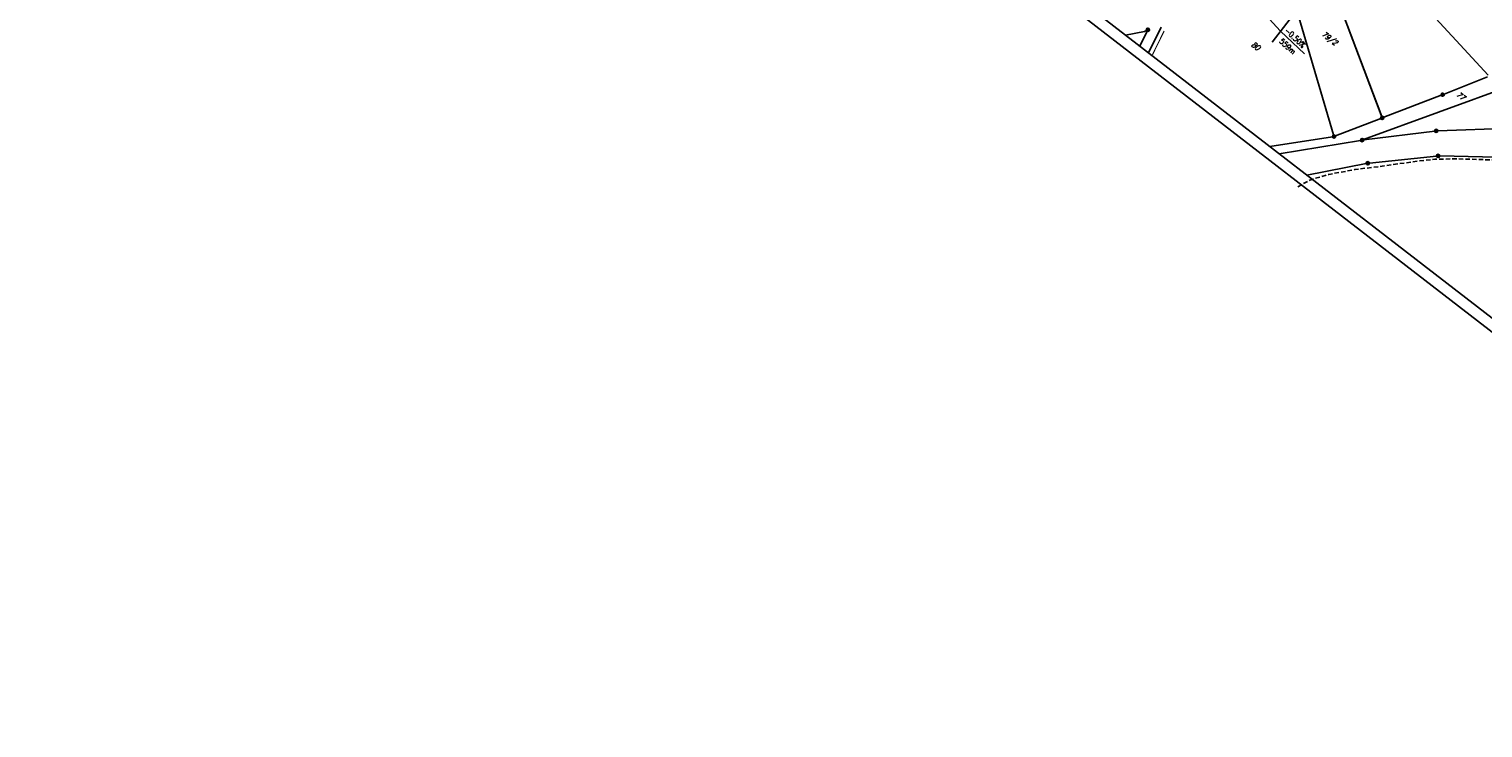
# Model space of a CAD drawing. Extents: x 449544 to 450624, y 436205 to 437134.
# Tile 1 of 114: x 449544 to 450205, y 436205 to 436523. Entities that reach past the tile are written whole.
import ezdxf

# ---------------------------------------------------------------- set-up
doc = ezdxf.new("R2010")
doc.units = 0
doc.header["$LTSCALE"] = 2
doc.header["$MEASUREMENT"] = 0
for name, pattern in [('AUSGEZOGEN', [0]), ('GEMARKBAB', [3.7, 2, -0.5, 0.1, -0.5, 0.1, -0.5]), ('GESTRICH-X2', [1.5, 1, -0.5])]:
    doc.linetypes.add(name, pattern=pattern)
doc.layers.get('0').update_dxf_attribs({"linetype": 'AUSGEZOGEN'})
for name, color, linetype in [('214-FLSTNR', 8, 'AUSGEZOGEN'), ('214-GEMARKGRZ', 7, 'GEMARKBAB'), ('214-GRENZL', 8, 'AUSGEZOGEN'), ('214-GRENZP', 8, 'AUSGEZOGEN'), ('BOESCHG', 250, 'AUSGEZOGEN'), ('NZ', 250, 'AUSGEZOGEN'), ('Planeinteilung', 250, 'CONTINUOUS'), ('RAHMEN', 7, 'AUSGEZOGEN'), ('STROMLTG', 4, 'AUSGEZOGEN')]:
    doc.layers.add(name, color=color, linetype=linetype)
doc.styles.add('ROMANS', font='romans.shx', dxfattribs={"width": 0.8})

# ---------------------------------------------------------------- blocks, each defined once
blk = doc.blocks.new('1135297')
blk.add_line((0, 0), (1135, 0))
at = {"layer": 'RAHMEN'}
blk.add_line((25, 5), (950, 5), dxfattribs=at)
blk = doc.blocks.new('GST')
at = {"color": 0}
blk.add_circle((0, 0), 0.75, dxfattribs=at)
blk.add_point((0, 0), dxfattribs=at)
blk = doc.blocks.new('*U570', base_point=(450273.43, 436498.49))
at = {"layer": 'BOESCHG'}
for p, q in [((450186.25, 436555.45), (450191.74, 436562.96)), ((450192.19, 436556.81), (450194.97, 436560.6)), ((450192.64, 436550.64), (450198.19, 436558.22)), ((450198.65, 436552.08), (450201.39, 436555.83)), ((450199.11, 436545.93), (450204.59, 436553.43)), ((450205.11, 436547.36), (450207.77, 436551)), ((450205.7, 436541.36), (450210.94, 436548.58)), ((450211.59, 436542.67), (450214.11, 436546.16)), ((450212.35, 436536.89), (450217.28, 436543.73)), ((450218.08, 436537.99), (450220.46, 436541.3)), ((450219.03, 436532.46), (450223.63, 436538.87)), ((450224.57, 436533.32), (450226.81, 436536.43)), ((450225.69, 436528.03), (450229.99, 436533.99)), ((450231.06, 436528.64), (450233.15, 436531.53)), ((450232.32, 436523.56), (450236.32, 436529.08)), ((450237.54, 436523.95), (450239.48, 436526.62)), ((450238.93, 436519.06), (450242.64, 436524.17)), ((450244.02, 436519.25), (450245.8, 436521.71)), ((450245.55, 436514.55), (450248.96, 436519.26)), ((450250.5, 436514.57), (450252.12, 436516.81)), ((450252.18, 436510.04), (450255.27, 436514.36)), ((450257.02, 436509.93), (450258.42, 436511.91)), ((450258.83, 436505.55), (450261.58, 436509.46)), ((450263.56, 436505.33), (450264.73, 436507)), ((450265.52, 436501.13), (450267.89, 436504.54)), ((450270.14, 436500.77), (450270.97, 436501.97)), ((450273.02, 436497.9), (450273.92, 436499.21))]:
    blk.add_line(p, q, dxfattribs=at)

msp = doc.modelspace()

# ---------------------------------------------------------------- linework, layer by layer
at = {"layer": '214-GEMARKGRZ', "const_width": 0.5, "flags": 128}
msp.add_lwpolyline([(450059.96, 436521.76), (450054.63, 436510.91)], dxfattribs=at)
at = {"layer": '214-GRENZL'}
for p, q in [((450129.36, 436561.08), (450159.17, 436482.23)), ((450148.95, 436564.96), (450207.25, 436501.64)), ((450218.82, 436497.28), (450150.68, 436472.4)), ((450187.32, 436493.06), (450207.06, 436500.82)), ((450159.87, 436482.5), (450185.92, 436492.51)), ((450137.9, 436474.05), (450158.47, 436481.96)), ((450182.99, 436476.25), (450150.72, 436472.24)), ((450218.27, 436477.54), (450184.48, 436476.37)), ((450136.46, 436473.67), (450108.04, 436469.18)), ((450112.26, 436465.93), (450149.23, 436472.02)), ((450124.8, 436456.25), (450151.82, 436461.45)), ((450153.3, 436461.67), (450183.8, 436464.86)), ((450217.57, 436464.18), (450185.29, 436464.92))]:
    msp.add_line(p, q, dxfattribs=at)
at = {"layer": '214-GRENZL', "flags": 128}
for points in [[(450159.17, 436482.23), (450129.36, 436561.08)], [(450129.36, 436561.08), (450158.9, 436482.93)], [(450137, 436474.5), (450112.71, 436557.01)], [(450042.38, 436519.87), (450051.07, 436521.53), (450051.9, 436521.94)], [(450048.96, 436514.8), (450052.24, 436521.6)], [(450058.67, 436523.46), (450052.84, 436511.8)]]:
    msp.add_lwpolyline(points, dxfattribs=at)
at = {"layer": 'BOESCHG'}
msp.add_lwpolyline([(450187.41, 436565.93, -0.001693), (450188.88, 436565.03, -0.018597), (450189.06, 436564.91, -0.002827), (450198.81, 436557.76, -0.003516), (450206.58, 436551.91, -0.000363), (450226.48, 436536.68, -0.00147), (450231.38, 436532.91, -0.000072), (450234.95, 436530.14, -0.000017), (450249.89, 436518.55, -0.000236), (450254.12, 436515.26, -0.000067), (450269.15, 436503.57, -0.020279), (450270.25, 436502.64, -0.004793), (450274.69, 436498.48)], format="xyb", dxfattribs=at)
at = {"layer": 'NZ'}
for p, q in [((450148.39, 436567.7), (450109.05, 436516.71)), ((450102.7, 436532.67), (450112.81, 436521.58)), ((450112.81, 436521.58), (450123.84, 436511.41))]:
    msp.add_line(p, q, dxfattribs=at)
at = {"layer": 'STROMLTG', "linetype": 'GESTRICH-X2', "flags": 128}
msp.add_lwpolyline([(450120.68, 436450.93), (450127.02, 436454.3), (450134.88, 436456.55), (450146.6, 436458.71), (450160, 436460.4), (450175.01, 436462.56), (450183.11, 436463.45), (450192.68, 436463.63), (450211.72, 436463.04), (450220.63, 436462.92), (450230.72, 436461.21), (450244.04, 436458.89), (450251.34, 436457.66), (450267.58, 436455.27), (450274.06, 436453.33), (450284.12, 436450.51), (450297.62, 436444.94), (450307.33, 436440.88), (450313.4, 436438.72), (450328.46, 436432.02), (450331.21, 436430.78), (450338.94, 436425.87), (450350.98, 436418.74), (450363.99, 436410.59), (450372.14, 436404.9), (450380.23, 436398.31), (450386.29, 436393.65), (450392.04, 436389.01), (450398.43, 436383.63), (450404.82, 436378.09), (450410.36, 436373.13), (450412.61, 436371.22), (450416.01, 436368.4), (450419.62, 436365.58), (450426.23, 436359.49), (450432.46, 436353.92), (450438.67, 436348.08), (450444.73, 436342.37), (450449.17, 436338.12), (450458.91, 436328.03), (450464.16, 436322.59), (450466.51, 436320.04), (450471.06, 436315.39), (450475.7, 436310.67), (450480.48, 436305.57), (450484.12, 436301.69), (450487.61, 436297.93), (450489.7, 436295.75), (450494.57, 436290.63), (450497.82, 436286.75), (450500.16, 436283.92), (450501.82, 436282.17)], dxfattribs=at)

# ---------------------------------------------------------------- block references
at = {"layer": '214-GRENZP'}
for p in [(450052.57, 436522.28), (450159.17, 436482.23)]:
    msp.add_blockref('GST', p, dxfattribs=at)
at = {"layer": '214-GRENZP', "rotation": 322.3368156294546}
for p in [(450186.62, 436492.78), (450137.2, 436473.78), (450183.73, 436476.34), (450149.97, 436472.14), (450152.55, 436461.59), (450184.54, 436464.93)]:
    msp.add_blockref('GST', p, dxfattribs=at)
at = {"layer": 'BOESCHG'}
msp.add_blockref('*U570', (450273.43, 436498.49), dxfattribs=at)
at = {"layer": 'Planeinteilung', "linetype": 'Continuous', "rotation": 322.3369009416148}
msp.add_blockref('1135297', (449543.73, 436898.45), dxfattribs=at)

# ---------------------------------------------------------------- texts
at = {"layer": '214-FLSTNR', "style": 'ROMANS', "oblique": 15, "width": 0.8}
for s, p in [('79/2', (450131.4, 436519.81)), ('80', (450099.34, 436515.07)), ('77', (450192.58, 436492.31))]:
    msp.add_text(s, height=2.5, rotation=322.33682, dxfattribs=at).set_placement(p)
at = {"layer": 'NZ', "style": 'ROMANS', "width": 0.8}
for s, p in [('-0.50%', (450114.47, 436521.6)), ('559m', (450112.15, 436516.69))]:
    msp.add_text(s, height=2.5, rotation=317.33692, dxfattribs=at).set_placement(p)

doc.saveas('drawing.dxf')
